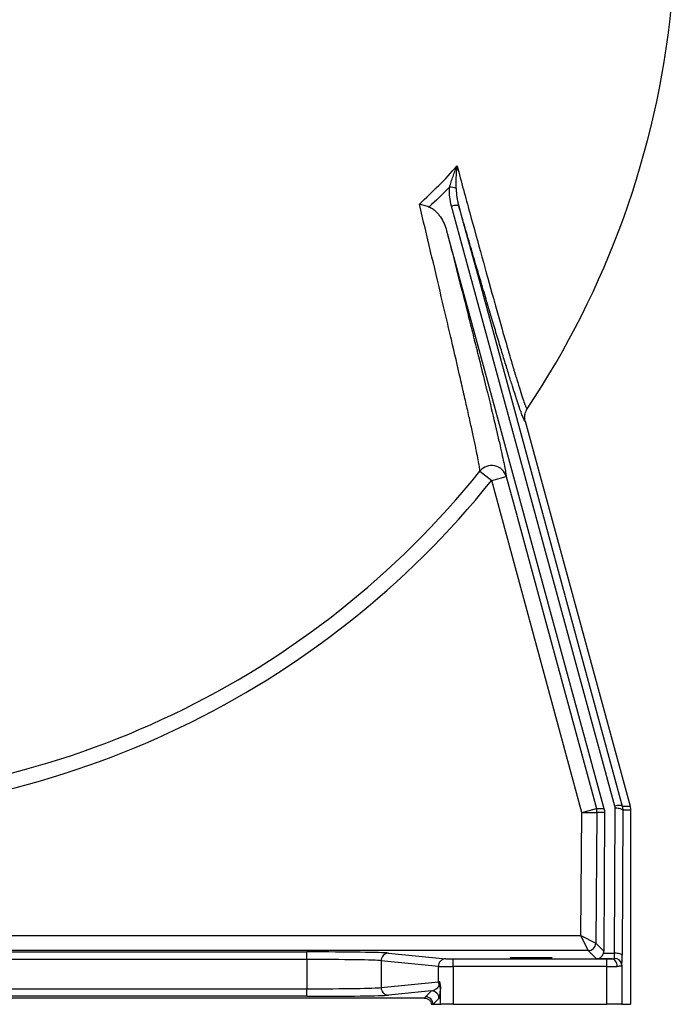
# Model space of a CAD drawing. Header units: millimetres. Extents: x 1566 to 6379, y 1263 to 6912.
# Tile 11 of 18: x 5351 to 6215, y 1373 to 2678. Entities that reach past the tile are written whole.
import ezdxf

# ---------------------------------------------------------------- set-up
doc = ezdxf.new("R2010")
doc.units = ezdxf.units.MM
doc.header["$LTSCALE"] = 2

msp = doc.modelspace()

# ---------------------------------------------------------------- linework, layer by layer
at = {"color": 7, "linetype": 'Continuous', "lineweight": 25}
for p, q in [((6140.4, 1635.2), (5923.8, 2430.6)), ((5917.3, 2398), (6125.8, 1632.4)), ((6021.4, 2145.7), (6160.4, 1635.3)), ((5961.4, 2079.5), (5977, 2067)), ((5977, 2067), (5996.3, 2072.3)), ((6096.6, 1627.1), (5977, 2067)), ((6096.6, 1627.1), (6115.9, 1632.4)), ((6139.8, 1440.3), (6140.7, 1632.6)), ((6095.1, 1463.9), (6096.6, 1627.1)), ((6096.6, 1627.1), (6116.6, 1626.9)), ((6116.6, 1626.9), (6115, 1453.8)), ((6126.5, 1627), (6116.6, 1626.9)), ((6126.5, 1627), (6125.7, 1443)), ((6150.7, 1630), (6149.8, 1437.7)), ((6161.1, 1630), (6150.7, 1630)), ((6161.1, 1630), (6161.1, 1372.7)), ((5001.7, 1463.9), (6095.1, 1463.9)), ((6105, 1443.9), (6095.1, 1463.9)), ((6095.1, 1463.9), (6115, 1453.8)), ((6115, 1453.8), (6125.7, 1443)), ((6105, 1443.9), (4988.7, 1443.9)), ((5146.6, 1442.1), (5731.9, 1442.1)), ((5731.9, 1432.1), (5731.9, 1442.1)), ((5840.2, 1440.5), (5916.2, 1433)), ((6115.9, 1432.9), (6105, 1443.9)), ((6125.3, 1440.3), (6139.8, 1440.3)), ((5731.9, 1432.1), (5146.6, 1432.1)), ((5731.9, 1432.1), (5731.9, 1393.3)), ((5906.4, 1423), (5830.4, 1430.5)), ((5830.4, 1430.5), (5830.4, 1394.9)), ((5906.4, 1402.4), (5906.4, 1423)), ((5926.1, 1422.9), (5926.1, 1432.9)), ((5926.1, 1432.9), (6129.6, 1432.9)), ((5926.1, 1422.9), (5926.1, 1372.7)), ((6129.6, 1422.9), (5926.1, 1422.9)), ((6136.5, 1432.9), (6115.9, 1432.9)), ((6129.6, 1422.9), (6129.6, 1432.9)), ((6129.6, 1372.7), (6129.6, 1422.9)), ((6149.6, 1424.4), (6149.6, 1372.7)), ((5830.4, 1394.9), (5906.4, 1402.4)), ((5146.6, 1393.3), (5731.9, 1393.3)), ((5731.9, 1383.3), (5731.9, 1393.3)), ((5897.1, 1390.5), (5840.2, 1384.9)), ((5889.3, 1382.7), (5897.1, 1390.5)), ((5909.1, 1372.7), (5909.1, 1396.3)), ((5887.6, 1380.8), (4991, 1380.8)), ((5731.9, 1383.3), (5146.6, 1383.3)), ((5897.4, 1372.7), (5899.3, 1372.7)), ((5907.1, 1380.5), (5899.3, 1372.7)), ((5899.3, 1372.7), (5909.1, 1372.7)), ((5926.1, 1372.7), (5909.1, 1372.7)), ((5926.1, 1372.7), (6129.6, 1372.7)), ((6149.6, 1372.7), (6129.6, 1372.7)), ((6149.6, 1372.7), (6161.1, 1372.7))]:
    msp.add_line(p, q, dxfattribs=at)
at = {"color": 7, "linetype": 'Continuous', "lineweight": 25, "flags": 128}
for points in [[(5933.4, 2430.7), (5933.1, 2431.1), (5932.5, 2431.4), (5931.5, 2431.5), (5930.3, 2431.6), (5928.9, 2431.5), (5927.3, 2431.3), (5925.6, 2431), (5923.8, 2430.6)], [(5933.4, 2430.7), (5938.5, 2412), (5958.9, 2337.3), (6040.3, 2038.3), (6150, 1635.3)], [(5996.3, 2072.3), (6006.8, 2033.7), (6048.7, 1879.3), (6115.9, 1632.4)], [(6115.9, 1632.4), (6116.6, 1632.4), (6119.4, 1632.4), (6122.2, 1632.4), (6125.8, 1632.4)], [(6150, 1635.3), (6149.7, 1635.7), (6149.1, 1636), (6148.1, 1636.2), (6146.9, 1636.2), (6145.5, 1636.1), (6143.9, 1636), (6142.2, 1635.6), (6140.4, 1635.2)], [(6150.7, 1630), (6150.5, 1630.5), (6149.9, 1631), (6149, 1631.4), (6147.7, 1631.8), (6146.2, 1632.1), (6144.5, 1632.4), (6142.7, 1632.5), (6140.7, 1632.6)], [(6150, 1635.3), (6150.5, 1635.3), (6153.3, 1635.3), (6156.1, 1635.3), (6160.4, 1635.3)], [(6149.8, 1437.7), (6149.6, 1438.2), (6149, 1438.7), (6148.1, 1439.2), (6146.8, 1439.6), (6145.3, 1439.9), (6143.6, 1440.1), (6141.8, 1440.3), (6139.8, 1440.3)], [(6143.4, 1422.9), (6143.2, 1424.9), (6142.8, 1426.7), (6142.2, 1428.4), (6141.3, 1429.9), (6140.3, 1431.2), (6139.1, 1432.1), (6137.8, 1432.7), (6136.5, 1432.9)]]:
    msp.add_lwpolyline(points, dxfattribs=at)
at = {"color": 7, "linetype": 'Continuous', "lineweight": 25}
for centre, radius, start, end in [((5049.3, 2812.7), 1172, 326.2781, 354.1232), ((5920.3, 2431.3), 24.5, 67.0658, 87.8791), ((5049.3, 2812.7), 1170.3, 270, 321.2074), ((5977, 2066.8), 20, 15.6899, 140.838), ((5049.3, 2812.7), 1190.2, 270, 321.2074), ((6096.6, 1627.1), 20, 359.4654, 15.2165), ((6105, 1453.9), 10, 270.0202, 359.4449), ((5840.4, 1430.6), 9.96, 90.6406, 180.2278), ((5916.3, 1423.1), 9.96, 90.6406, 180.2278), ((6139.9, 1423.9), 9.73, 2.6434, 91.6156), ((5916.5, 1402.4), 10.1, 180.1599, 208.739), ((5899.7, 1392.6), 9.32, 0.3936, 31.814), ((5840.4, 1394.8), 9.96, 179.7722, 269.3594), ((5897.1, 1380.5), 10, 0.0204, 89.9796), ((5889.3, 1372.7), 10, 0.0204, 89.9796)]:
    msp.add_arc(centre, radius, start, end, dxfattribs=at)
for centre, major_axis, ratio, start_param, end_param in [((5731.9, 1440.2), (110, 0), 0.017455, 0.174533, 1.570796), ((6115.9, 1442.9), (3.86, 9.26), 0.975732, 3.545439, 4.837021), ((6115.7, 1443.1), (-3.98, 9.24), 0.993208, 4.028512, 4.298089), ((6139.5, 1442.9), (0, 10), 0.03491, 3.522959, 4.450628), ((6149.5, 1442.9), (0, 20), 0.017455, 3.522959, 4.450628), ((5731.9, 1430.2), (100, 0), 0.019201, 0.174533, 1.570796), ((5926.1, 1423), (20, 0), 0.008728, 3.316126, 4.712389), ((5926.1, 1433), (10, 0), 0.017455, 3.316126, 4.712389), ((6129.6, 1433), (10, 0), 0.017455, 4.712389, 5.46935), ((6129.6, 1423), (20, 0), 0.008728, 4.712389, 5.46935), ((5897.1, 1400.5), (11.3, 5.5), 0.760074, 4.356358, 5.418044), ((5926.1, 1402.4), (20, 0), 0.008728, 2.68304, 2.96706), ((5731.9, 1395.2), (100, 0), 0.019201, 4.712389, 6.108652), ((5731.9, 1385.2), (110, 0), 0.017455, 4.712389, 6.108652), ((5907.1, 1400.5), (0.2, 20.1), 0.110233, 3.254052, 4.315738)]:
    msp.add_ellipse(centre, major_axis=major_axis, ratio=ratio, start_param=start_param, end_param=end_param, dxfattribs=at)
msp.add_ellipse((6029.3, 1434.4), major_axis=(28, 0), ratio=0.017455, dxfattribs=at)
for points, knots in [([(5881.1, 2433.2), (5889.9, 2441.2), (5898.4, 2449.4), (5915.1, 2466.3), (5923.2, 2474.9), (5931.1, 2483.8)], [0, 0, 0, 0, 0.5, 0.5, 1, 1, 1, 1]), ([(5921.2, 2455.8), (5921.9, 2458.1), (5922.6, 2460.4), (5924.1, 2465.1), (5924.9, 2467.5), (5926.6, 2472.1), (5927.4, 2474.5), (5928.8, 2478), (5929.2, 2479.1), (5930.2, 2481.4), (5930.6, 2482.6), (5931.1, 2483.8)], [0, 0, 0, 0, 0.25, 0.25, 0.5, 0.5, 0.75, 0.75, 0.875, 0.875, 1, 1, 1, 1]), ([(5929.9, 2453.8), (5929.8, 2456.3), (5929.8, 2458.9), (5929.9, 2463.9), (5930, 2466.3), (5930.2, 2471.3), (5930.3, 2473.8), (5930.6, 2477.5), (5930.7, 2478.8), (5930.8, 2480.7), (5930.9, 2481.3), (5931, 2482.5), (5931, 2483.1), (5931.1, 2483.8)], [0, 0, 0, 0, 0.25, 0.25, 0.5, 0.5, 0.75, 0.75, 0.875, 0.875, 0.9375, 0.9375, 1, 1, 1, 1]), ([(5931.1, 2483.8), (5936.8, 2462.6), (5942.4, 2442), (5953.4, 2401.8), (5958.8, 2382.2), (5969.2, 2344.3), (5974.3, 2326), (5980.5, 2304.1), (5981.7, 2299.7), (5984.1, 2291.1), (5985.3, 2286.9), (5988.8, 2274.5), (5991, 2266.6), (5995.4, 2251.4), (5997.5, 2244.2), (6001.5, 2230.4), (6003.4, 2223.8), (6005.7, 2216.2), (6006.1, 2214.6), (6007, 2211.7), (6007.4, 2210.2), (6008.7, 2205.9), (6009.5, 2203.2), (6011.9, 2195.4), (6013.4, 2190.7), (6016, 2182.3), (6017.2, 2178.6), (6019.4, 2172.2), (6020.3, 2169.6), (6021.3, 2167), (6021.5, 2166.5), (6021.9, 2165.6), (6022, 2165.2), (6022.5, 2164), (6022.8, 2163.4), (6023.5, 2162.1), (6023.9, 2161.8), (6024.1, 2162)], [0, 0, 0, 0, 0.125, 0.125, 0.25, 0.25, 0.375, 0.375, 0.40625, 0.40625, 0.4375, 0.4375, 0.5, 0.5, 0.5625, 0.5625, 0.625, 0.625, 0.640625, 0.640625, 0.65625, 0.65625, 0.6875, 0.6875, 0.75, 0.75, 0.8125, 0.8125, 0.875, 0.875, 0.890625, 0.890625, 0.90625, 0.90625, 0.9375, 0.9375, 1, 1, 1, 1]), ([(5923.8, 2430.6), (5922.7, 2434.7), (5921.9, 2438.9), (5921.2, 2445.2), (5921.1, 2447.3), (5921, 2451.5), (5921.1, 2453.6), (5921.2, 2455.8)], [0, 0, 0, 0, 0.5, 0.5, 0.75, 0.75, 1, 1, 1, 1]), ([(5929.9, 2453.8), (5929.9, 2449.9), (5930.3, 2446), (5931.3, 2440.2), (5931.6, 2438.3), (5932.4, 2434.5), (5932.9, 2432.6), (5933.4, 2430.7)], [0, 0, 0, 0, 0.5, 0.5, 0.75, 0.75, 1, 1, 1, 1]), ([(5961.4, 2079.5), (5961.3, 2080.9), (5961.1, 2082.9), (5960.3, 2087.8), (5959.8, 2090.8), (5958.5, 2097.7), (5957.7, 2101.6), (5956.4, 2108.2), (5955.9, 2110.5), (5954.9, 2115.4), (5954.3, 2117.9), (5952.6, 2125.9), (5951.4, 2131.6), (5948.7, 2143.8), (5947.3, 2150.2), (5944.2, 2163.9), (5942.6, 2171.1), (5940, 2182.3), (5939.2, 2186.2), (5937.4, 2194.1), (5936.4, 2198.1), (5931.8, 2218.4), (5927.8, 2235.6), (5921.4, 2262.7), (5919.3, 2272), (5915.9, 2286.2), (5914.8, 2291), (5912.5, 2300.7), (5911.4, 2305.5), (5905.6, 2330), (5900.9, 2350.1), (5891.2, 2391.1), (5886.2, 2412), (5881.1, 2433.2)], [0, 0, 0, 0, 0.0625, 0.0625, 0.125, 0.125, 0.1875, 0.1875, 0.21875, 0.21875, 0.25, 0.25, 0.3125, 0.3125, 0.375, 0.375, 0.4375, 0.4375, 0.46875, 0.46875, 0.5, 0.5, 0.625, 0.625, 0.6875, 0.6875, 0.71875, 0.71875, 0.75, 0.75, 0.875, 0.875, 1, 1, 1, 1]), ([(5893.8, 2429.4), (5891.6, 2430.1), (5889.5, 2430.8), (5886.3, 2431.7), (5885.2, 2432), (5883.7, 2432.5), (5883.2, 2432.6), (5882.4, 2432.8), (5882.1, 2432.9), (5881.6, 2433.1), (5881.4, 2433.1), (5881.1, 2433.2)], [0, 0, 0, 0, 0.5, 0.5, 0.75, 0.75, 0.875, 0.875, 0.9375, 0.9375, 1, 1, 1, 1]), ([(5893.8, 2429.4), (5894.6, 2429.2), (5895.4, 2428.9), (5897, 2428.1), (5897.7, 2427.7), (5899.2, 2426.8), (5899.9, 2426.3), (5901.2, 2425.2), (5901.9, 2424.6), (5903.7, 2422.9), (5904.9, 2421.7), (5907.1, 2419), (5908.1, 2417.7), (5910.9, 2413.4), (5912.5, 2410.5), (5915.3, 2404.4), (5916.4, 2401.3), (5917.3, 2398)], [0, 0, 0, 0, 0.0625, 0.0625, 0.125, 0.125, 0.1875, 0.1875, 0.25, 0.25, 0.375, 0.375, 0.5, 0.5, 0.75, 0.75, 1, 1, 1, 1]), ([(6003.5, 2195.4), (6003.4, 2195.6), (6001.9, 2200.3), (5998.4, 2211.6), (5992.9, 2229.3), (5986.8, 2249.6), (5980.3, 2271.3), (5973.3, 2294.7), (5965.9, 2319.7), (5958.1, 2346.1), (5950.1, 2373.5), (5941.9, 2401.7), (5936.2, 2421), (5933.4, 2430.7)], [0, 0, 0, 0, 0.004336, 0.094502, 0.192688, 0.291138, 0.389632, 0.487881, 0.590085, 0.692535, 0.795131, 0.897698, 1, 1, 1, 1]), ([(5917.3, 2398), (5922.4, 2378), (5927.4, 2358.4), (5937.1, 2320.2), (5941.9, 2301.5), (5948.7, 2274.5), (5950.9, 2265.6), (5954.2, 2252.5), (5955.3, 2248.1), (5956.9, 2241.7), (5957.4, 2239.6), (5958.5, 2235.3), (5959, 2233.2), (5963.7, 2214.3), (5967.6, 2198.5), (5974.9, 2169), (5978.2, 2155.3), (5981.5, 2141.3), (5981.9, 2139.8), (5982.6, 2136.7), (5982.9, 2135.2), (5984, 2130.8), (5984.6, 2127.9), (5986.6, 2119.6), (5987.8, 2114.5), (5991, 2100.2), (5992.7, 2092.3), (5994.6, 2082.8), (5995.1, 2080.1), (5995.7, 2076.6), (5995.8, 2075.6), (5996.1, 2073.8), (5996.2, 2073), (5996.3, 2072.3)], [0, 0, 0, 0, 0.125, 0.125, 0.25, 0.25, 0.3125, 0.3125, 0.34375, 0.34375, 0.359375, 0.359375, 0.375, 0.375, 0.5, 0.5, 0.625, 0.625, 0.640625, 0.640625, 0.65625, 0.65625, 0.6875, 0.6875, 0.75, 0.75, 0.875, 0.875, 0.9375, 0.9375, 0.96875, 0.96875, 1, 1, 1, 1]), ([(6021.4, 2145.7), (6021, 2147.1), (6020.8, 2148.5), (6020.7, 2150.6), (6020.7, 2151.3), (6020.8, 2152.7), (6020.9, 2153.4), (6021.2, 2155.6), (6021.6, 2156.9), (6022.4, 2158.9), (6022.7, 2159.6), (6023.2, 2160.5), (6023.3, 2160.8), (6023.7, 2161.4), (6023.9, 2161.8), (6024.1, 2162)], [0, 0, 0, 0, 0.25, 0.25, 0.375, 0.375, 0.5, 0.5, 0.75, 0.75, 0.875, 0.875, 0.9375, 0.9375, 1, 1, 1, 1]), ([(6136.5, 1432.9), (6136.9, 1432.9), (6137.2, 1432.9), (6137.9, 1433), (6138.3, 1433), (6138.7, 1433.1), (6138.9, 1433.1), (6139.1, 1433.2), (6139.2, 1433.2), (6139.5, 1433.3), (6139.6, 1433.5), (6139.6, 1433.6)], [0, 0, 0, 0, 0.25, 0.25, 0.5, 0.5, 0.625, 0.625, 0.75, 0.75, 1, 1, 1, 1]), ([(6149.6, 1424.4), (6149.6, 1424.1), (6149.4, 1423.9), (6149, 1423.6), (6148.9, 1423.5), (6148.4, 1423.4), (6148.2, 1423.3), (6147.4, 1423.1), (6146.8, 1423.1), (6145.6, 1423), (6145.2, 1423), (6144.3, 1422.9), (6143.8, 1422.9), (6143.4, 1422.9)], [0, 0, 0, 0, 0.25, 0.25, 0.375, 0.375, 0.5, 0.5, 0.75, 0.75, 0.875, 0.875, 1, 1, 1, 1]), ([(5907.6, 1397.5), (5907.6, 1397.7), (5907.7, 1397.9), (5907.8, 1398.4), (5907.9, 1398.7), (5908, 1399.5), (5908, 1400), (5908.1, 1400.8), (5908.1, 1401.1), (5908.1, 1401.8), (5908.1, 1402.1), (5908.1, 1402.4)], [0, 0, 0, 0, 0.25, 0.25, 0.5, 0.5, 0.75, 0.75, 0.875, 0.875, 1, 1, 1, 1]), ([(5909.1, 1396.3), (5909.1, 1397.4), (5909, 1398.5), (5908.8, 1400), (5908.7, 1400.6), (5908.5, 1401.3), (5908.4, 1401.5), (5908.3, 1402), (5908.2, 1402.2), (5908.1, 1402.4)], [0, 0, 0, 0, 0.5, 0.5, 0.75, 0.75, 0.875, 0.875, 1, 1, 1, 1]), ([(5909.1, 1396.3), (5909.1, 1395.4), (5909.1, 1394.7), (5909.1, 1393.8), (5909, 1393.5), (5909, 1393.1), (5909, 1392.9), (5909, 1392.7)], [0, 0, 0, 0, 0.5, 0.5, 0.75, 0.75, 1, 1, 1, 1]), ([(5887.6, 1380.8), (5888.7, 1380.8), (5889.9, 1380.6), (5891.5, 1380), (5892, 1379.8), (5893, 1379.2), (5893.5, 1378.9), (5894.4, 1378.2), (5894.8, 1377.8), (5895.6, 1376.9), (5895.9, 1376.4), (5896.8, 1374.9), (5897.2, 1373.8), (5897.4, 1372.7)], [0, 0, 0, 0, 0.25, 0.25, 0.375, 0.375, 0.5, 0.5, 0.625, 0.625, 0.75, 0.75, 1, 1, 1, 1])]:
    msp.add_open_spline(points, degree=3, knots=knots, dxfattribs=at)
for points in [[(5921.2, 2455.8), (5912.3, 2446.8), (5903.2, 2438), (5893.8, 2429.4)], [(6125.8, 1632.4), (6126.3, 1630.6), (6126.5, 1628.9), (6126.5, 1627)], [(6140.7, 1632.6), (6140.7, 1633.5), (6140.6, 1634.4), (6140.4, 1635.2)], [(6150, 1635.3), (6150.5, 1633.6), (6150.7, 1631.8), (6150.7, 1630)], [(6160.4, 1635.3), (6160.9, 1633.6), (6161.1, 1631.8), (6161.1, 1630)], [(5887.6, 1380.8), (5888.1, 1381.5), (5888.7, 1382.1), (5889.3, 1382.7)]]:
    msp.add_open_spline(points, degree=3, dxfattribs=at)
at = {"color": 8, "linetype": 'Continuous', "lineweight": 25}
msp.add_open_spline([(6021.4, 2145.7), (6021.2, 2145.7), (6020.8, 2145.7), (6019.3, 2148.7), (6017.3, 2153.8), (6014.6, 2161.2), (6011.4, 2170.8), (6007.7, 2182), (6004.8, 2191), (6003.5, 2195.4)], degree=3, knots=[0, 0, 0, 0, 0.1437026, 0.2879114, 0.4321369, 0.5758623, 0.719235, 0.8630438, 1, 1, 1, 1], dxfattribs=at)

doc.saveas('drawing.dxf')
